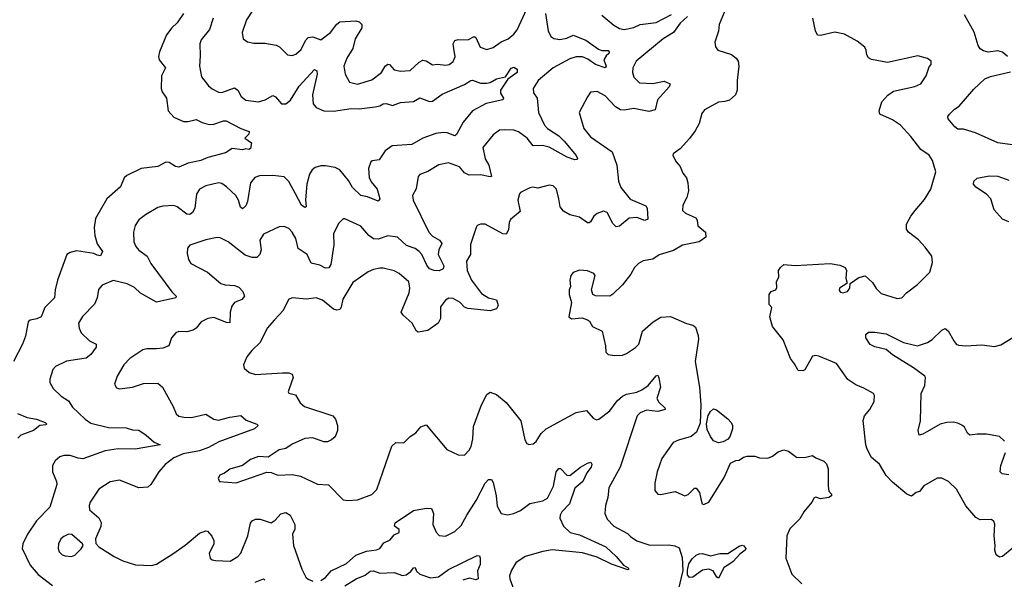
# Model space of a CAD drawing. Extents: x 2056909 to 2160450, y 827444 to 1016825.
# Tile 15 of 256: x 2086849 to 2093016, y 849722 to 853226. Entities that reach past the tile are written whole.
import ezdxf

# ---------------------------------------------------------------- set-up
doc = ezdxf.new("R2010")
doc.units = 0

msp = doc.modelspace()

# ---------------------------------------------------------------- linework, layer by layer
at = {"layer": '0CON10XD'}
for points in [[(2088309.4, 853285), (2088270, 853225), (2088241.9, 853145), (2088249.2, 853105), (2088275, 853087.1), (2088315, 853078.1), (2088385, 853078.2), (2088455, 853067.1), (2088475.5, 853055.5), (2088525.7, 853005.7), (2088555, 853001.1), (2088579.4, 853010.6), (2088611.4, 853038.6), (2088639.1, 853095), (2088655.3, 853114.7), (2088685, 853118.5), (2088735, 853100), (2088795.6, 853145), (2088835, 853197.1), (2088855, 853212.5), (2088955, 853217.5), (2088975, 853213.1), (2088991.1, 853195), (2088992.2, 853175), (2088951.1, 853105), (2088936.2, 853045), (2088897.5, 852985), (2088880, 852935), (2088887.5, 852885), (2088914.3, 852835), (2088965, 852822.7), (2089055, 852848.5), (2089114.2, 852895), (2089138.9, 852935), (2089155, 852946.2), (2089165, 852944.4), (2089195, 852911.4), (2089235, 852904.4), (2089295, 852908), (2089350.4, 852959.6), (2089375, 852972.2), (2089395, 852967.8), (2089433.6, 852943.6), (2089465, 852948.1), (2089518.7, 852941.3), (2089540, 852945), (2089565, 852964), (2089576.9, 852993.1), (2089567.7, 853045), (2089564.7, 853075), (2089575, 853095.5), (2089595, 853102.1), (2089655, 853100.4), (2089695, 853121.4), (2089705, 853113.8), (2089732.9, 853052.9), (2089775, 853038.1), (2089815, 853050.6), (2089865, 853086.5), (2089907.5, 853105), (2089945, 853135.5), (2089965, 853161.9), (2090050, 853350)], [(2091291.9, 853345), (2091230.6, 853195), (2091226.6, 853153.4), (2091202, 853085), (2091206.1, 853056.1), (2091222.5, 853035), (2091307.3, 853007.3), (2091335.6, 852985.6), (2091349.2, 852965), (2091352.5, 852935), (2091342.5, 852845), (2091343.2, 852785), (2091333.3, 852755), (2091295, 852722.5), (2091265, 852712.5), (2091225, 852710), (2091138.3, 852661.7), (2091122.3, 852637.7), (2091104.3, 852575), (2091079.7, 852530.3), (2091045, 852481.2), (2090985, 852416.7), (2090942.5, 852385), (2090940, 852375), (2090961.2, 852335), (2090985, 852306.7), (2091002.5, 852265), (2091025.8, 852235), (2091034.5, 852204.5), (2091037.8, 852155), (2091026.6, 852113.4), (2091002, 852065), (2091000.5, 852030.4), (2091020, 852015), (2091084.5, 851984.5), (2091091.7, 851971.7), (2091095.8, 851935), (2091144, 851895), (2091147.5, 851865), (2091104.6, 851835.4), (2091000, 851815), (2090945, 851780), (2090855, 851753.8), (2090814.4, 851725.6), (2090755, 851717.1), (2090725, 851700), (2090700, 851675), (2090677.6, 851632.4), (2090623.8, 851565), (2090563.4, 851506.6), (2090545, 851495.8), (2090455, 851496), (2090438.8, 851505), (2090430.8, 851535), (2090453.8, 851623.8), (2090445, 851636.2), (2090405, 851653.8), (2090355, 851656.7), (2090316.2, 851643.8), (2090300, 851625), (2090293.8, 851595), (2090299.2, 851555), (2090291.2, 851535), (2090290, 851505), (2090306, 851455), (2090287.5, 851365), (2090305, 851353.3), (2090371.7, 851358.3), (2090405, 851347.1), (2090417.4, 851337.4), (2090436.7, 851305), (2090496.7, 851276.7), (2090517.5, 851185), (2090520, 851145), (2090535, 851128.8), (2090575, 851122.9), (2090625, 851125.7), (2090648.8, 851135), (2090706.3, 851173.7), (2090727.1, 851195), (2090750, 851275), (2090816.2, 851335), (2090865, 851363.8), (2090925, 851367.5), (2091025, 851323.8), (2091065, 851313.3), (2091081.2, 851301.2), (2091099.1, 851249.1), (2091100, 851225), (2091079.5, 851085), (2091107.3, 850925), (2091115.8, 850815), (2091111, 850699), (2091087.1, 850642.9), (2091055, 850616.2), (2090975, 850594), (2090942.1, 850577.9), (2090870.3, 850479.7), (2090841.2, 850395), (2090827.5, 850325), (2090827.7, 850277.7), (2090845, 850256.2), (2090862.3, 850252.3), (2090955, 850271.9), (2091015, 850244.4), (2091035, 850253.3), (2091075, 850293.8), (2091085, 850294), (2091107.5, 850265), (2091114.4, 850225.5)], [(2087875.6, 853265), (2087835.5, 853205), (2087802.5, 853175), (2087768.3, 853131.7), (2087724.4, 853024.5), (2087719.1, 852995), (2087722.2, 852975), (2087762, 852925), (2087738.1, 852875), (2087735.6, 852795), (2087741.1, 852775), (2087768.1, 852735), (2087779.4, 852655), (2087814.7, 852614.7), (2087875, 852589.3), (2087905, 852589.1), (2087955, 852601.5), (2087991.3, 852581.3), (2088035, 852568.6), (2088065, 852572.2), (2088125, 852591.9), (2088142.1, 852592.1), (2088233.8, 852543.8), (2088286.2, 852526.2), (2088285, 852510), (2088260, 852485), (2088300, 852455), (2088295, 852420), (2088285, 852412.5), (2088265, 852417.5), (2088245, 852410), (2088180.7, 852419.3), (2088137.3, 852392.7), (2088026.8, 852363.2), (2087984.4, 852344.4), (2087905, 852328.5), (2087845, 852301.9), (2087825, 852306.9), (2087785, 852331.1), (2087765, 852333.3), (2087713.8, 852306.2), (2087610, 852295), (2087519.5, 852250.4), (2087503.3, 852235), (2087480.5, 852179.5), (2087395, 852104.3), (2087325, 851981.2), (2087314.6, 851925.4), (2087319.4, 851875), (2087335, 851823.3), (2087368, 851775), (2087355, 851747.5), (2087335, 851751.2), (2087312.7, 851762.7), (2087205, 851778.1), (2087165, 851769.2), (2087144.2, 851755), (2087086.4, 851595), (2087071.4, 851535), (2087067.8, 851485), (2087005.8, 851424.2), (2086983.3, 851365), (2086957, 851353), (2086915, 851345.7), (2086902, 851335), (2086885.6, 851245), (2086867.8, 851195), (2086810.6, 851085)], [(2088060, 853235), (2088037.8, 853165), (2087985, 853100), (2087976.4, 853075), (2087978.5, 852998.5), (2087975.4, 852935), (2087987.6, 852867.6), (2088031.3, 852811.3), (2088055, 852792.5), (2088095, 852772.5), (2088115, 852769.2), (2088195, 852800), (2088214.5, 852784.5), (2088237.1, 852745), (2088265, 852721.9), (2088345, 852711.5), (2088386, 852725), (2088435, 852751.4), (2088452.1, 852742.1), (2088489.5, 852699.5), (2088515, 852698.1), (2088545, 852721.1), (2088600.2, 852809.8), (2088695, 852912.9), (2088709.4, 852905), (2088712.3, 852885), (2088682.9, 852755), (2088688.1, 852698.1), (2088705.3, 852675.3), (2088755, 852654.1), (2088815, 852652.5), (2088925, 852670.4), (2088975, 852668.2), (2089075, 852679.2), (2089105, 852685.4), (2089125, 852698.2), (2089145, 852701.8), (2089185, 852689.1), (2089235, 852707.9), (2089315, 852714.5), (2089355, 852737.5), (2089415, 852713.5), (2089435, 852715.6), (2089495, 852760), (2089635, 852819.3), (2089675, 852845.6), (2089685, 852846.9), (2089735, 852827.3), (2089775, 852828.2), (2089796.8, 852833.2), (2089835, 852855.4), (2089891.2, 852868.8), (2089928.3, 852921.7), (2089945, 852927.5), (2089964.3, 852915), (2089964.5, 852895), (2089907, 852853), (2089860, 852785), (2089861.2, 852765), (2089879.2, 852735), (2089876, 852725), (2089770, 852700), (2089684.4, 852655.6), (2089626.2, 852583.8), (2089585, 852506.2), (2089575, 852498), (2089527.1, 852517.1), (2089501.1, 852518.9), (2089455, 852512.6), (2089375, 852483.2), (2089305, 852443.9), (2089181.4, 852435), (2089137.9, 852405), (2089100.6, 852349.4), (2089057.5, 852342.5), (2089047.5, 852335), (2089033.8, 852295), (2089038, 852238), (2089049.7, 852209.7), (2089087.3, 852165), (2089105.5, 852105), (2089095, 852089.2), (2089027.2, 852117.2), (2088985, 852124.7), (2088934.3, 852174.3), (2088909.1, 852219.1), (2088855, 852286.7), (2088825, 852300.9), (2088765, 852311.8), (2088735, 852311.2), (2088700.2, 852299.8), (2088681.9, 852285), (2088665, 852258), (2088646.9, 852195), (2088638.4, 852098.4), (2088643.3, 852055), (2088635, 852050.8), (2088614.7, 852064.7), (2088577.6, 852135), (2088535, 852212.9), (2088505, 852241.5), (2088435, 852251.2), (2088351.2, 852248.8), (2088321.7, 852238.3), (2088295.6, 852205), (2088275, 852086.7), (2088265, 852060), (2088245, 852042.5), (2088232.7, 852052.7), (2088220, 852095), (2088203.5, 852125), (2088145, 852178.9), (2088115, 852200), (2088095, 852205.4), (2088014.7, 852185.4), (2087974.3, 852165), (2087956.3, 852133.7), (2087945.6, 852045), (2087931.8, 852018.2), (2087915, 852005.7), (2087895, 852007.8), (2087835, 852054.5), (2087815, 852061.5), (2087745, 852058.9), (2087715, 852049.4), (2087638, 852005), (2087595, 851972), (2087573.4, 851936.6), (2087562.5, 851895), (2087564.4, 851835), (2087576.9, 851805), (2087595, 851782.2), (2087646.7, 851745), (2087670.1, 851700.1), (2087802.3, 851522.3), (2087830, 851495), (2087826.7, 851485), (2087705, 851457.5), (2087605, 851514.6), (2087569.1, 851549.1), (2087523.1, 851573.1), (2087435, 851592.3), (2087365.5, 851564.6), (2087343.6, 851536.4), (2087334.6, 851485.4), (2087318.6, 851445), (2087242.2, 851367.8), (2087217.1, 851325), (2087221.4, 851295), (2087234.6, 851264.6), (2087286.2, 851215), (2087328.8, 851195), (2087328.1, 851175), (2087295, 851129.4), (2087265, 851107.8), (2087142.2, 851087.8), (2087073.8, 851055), (2087056.2, 851035), (2087037.1, 850975), (2087038.6, 850955), (2087057.8, 850917.8), (2087108.7, 850868.7), (2087155, 850840), (2087180.3, 850800.3), (2087258.6, 850725), (2087295, 850700.8), (2087405, 850672.8), (2087515, 850670), (2087555, 850658.2), (2087595, 850655.6), (2087641.2, 850625), (2087690.6, 850580.6), (2087728.8, 850565), (2087572.3, 850537.7), (2087465, 850539.3), (2087385, 850526.4), (2087245, 850477.5), (2087215, 850480.6), (2087165, 850498.1), (2087125, 850496.7), (2087100.7, 850489.3), (2087072, 850465), (2087054.2, 850435), (2087054.2, 850395), (2087079.2, 850335), (2087080.8, 850315), (2087038.6, 850175), (2086955, 850088.6), (2086897.8, 850005), (2086868.5, 849945), (2086865.4, 849915.4), (2086915, 849811.9), (2086965, 849752.2), (2087055, 849683.3)], [(2090142.5, 853265), (2090158.5, 853155), (2090175, 853120.8), (2090195, 853107.8), (2090232.6, 853102.6), (2090275, 853110.4), (2090315, 853128.6), (2090325, 853125.6), (2090395, 853097.7), (2090475, 853041.2), (2090495, 853033.5), (2090535, 853032), (2090542, 853025), (2090538.1, 853015), (2090521.4, 852998.6), (2090506.7, 852975), (2090522.5, 852935), (2090515, 852924.3), (2090455, 852945.4), (2090408.2, 852978.2), (2090375, 852992.7), (2090335, 852993.4), (2090295, 852980.8), (2090190.8, 852925), (2090097.1, 852845), (2090065.6, 852795), (2090066.8, 852766.8), (2090090, 852735), (2090099.4, 852645), (2090136.2, 852566.2), (2090155, 852545.4), (2090225, 852498.8), (2090260, 852465), (2090334.3, 852375), (2090343, 852357), (2090339.2, 852350.8), (2090325, 852347.5), (2090278, 852365), (2090165, 852427.8), (2090122.6, 852437.4), (2090065.3, 852435.3), (2090026.9, 852485), (2089973.6, 852523.6), (2089945, 852533.1), (2089886.9, 852536.9), (2089855, 852534.3), (2089815, 852505.8), (2089750.8, 852425), (2089763.8, 852355), (2089787.3, 852315), (2089803.3, 852245), (2089795, 852241.4), (2089735, 852254.6), (2089665, 852253.3), (2089635, 852266.9), (2089602.9, 852305), (2089535, 852330), (2089475, 852317.5), (2089405, 852276), (2089355, 852256), (2089344, 852245), (2089332.7, 852167.3), (2089310, 852125), (2089314.2, 852095), (2089411.8, 851895), (2089435, 851870.3), (2089477.8, 851845), (2089493.5, 851825), (2089474.1, 851785), (2089469.7, 851755), (2089504.6, 851685), (2089501.4, 851665), (2089476.4, 851653.6), (2089444.7, 851654.7), (2089415, 851665.4), (2089399.1, 851689.1), (2089367.5, 851755), (2089351.8, 851775), (2089325, 851793.5), (2089271.5, 851811.5), (2089215, 851863.8), (2089155, 851872.9), (2089095, 851851.8), (2089065, 851853.8), (2089036.7, 851875), (2088985, 851933.1), (2088885, 851980), (2088875, 851980), (2088845, 851950), (2088814.3, 851885.7), (2088816.8, 851816.8), (2088797.4, 851692.6), (2088785, 851671.4), (2088765, 851671.1), (2088728.1, 851688.1), (2088675, 851701.2), (2088649.4, 851755), (2088592.6, 851792.6), (2088578.9, 851855), (2088555, 851896), (2088535, 851918.6), (2088505, 851930.8), (2088475, 851928), (2088376.4, 851883.6), (2088353.1, 851845), (2088360.8, 851785), (2088353.1, 851755), (2088333.6, 851736.4), (2088305, 851737.7), (2088260.9, 851750.9), (2088155, 851834.5), (2088105, 851860.6), (2088085, 851861.9), (2088015, 851847.5), (2087913.8, 851815), (2087900.8, 851795), (2087898.6, 851765), (2087905.8, 851725), (2087920, 851700), (2088025, 851645.7), (2088108.8, 851575), (2088136.4, 851566.4), (2088195, 851561.9), (2088222, 851552), (2088245.8, 851525), (2088256.9, 851495), (2088240, 851475), (2088195, 851454.3), (2088177, 851433), (2088166.5, 851395), (2088165, 851328), (2088145, 851329.1), (2088065, 851360.5), (2088026.7, 851355), (2087985, 851334.2), (2087954.6, 851295.4), (2087935, 851281.4), (2087895, 851270.6), (2087845, 851272.9), (2087826.7, 851265), (2087800.8, 851235), (2087783.3, 851185), (2087745, 851170), (2087705.6, 851164.4), (2087645, 851165.8), (2087620.3, 851159.7), (2087540, 851105), (2087501.4, 851065), (2087460, 850995), (2087442.5, 850945), (2087455, 850921.2), (2087475, 850914.2), (2087555, 850925.8), (2087625, 850948.1), (2087715, 850950), (2087743.8, 850925), (2087810.8, 850805), (2087828.7, 850758.7), (2087845, 850744.4), (2087877, 850737), (2087925, 850736.1), (2088015, 850756.9), (2088064.7, 850724.7), (2088095, 850719.2), (2088165, 850738), (2088235, 850747.5), (2088267.9, 850717.9), (2088333.6, 850693.6), (2088342.5, 850685), (2088318.8, 850665), (2088096.4, 850583.6), (2088032.6, 850547.4), (2087975, 850526.2), (2087872.7, 850507.3), (2087815, 850483.6), (2087759.8, 850440.2), (2087721.4, 850395), (2087670, 850315), (2087650.9, 850299.1), (2087595, 850294.5), (2087475, 850342.2), (2087415, 850333.3), (2087345, 850287.1), (2087290, 850205), (2087284.1, 850184.1), (2087287.3, 850157.3), (2087345, 850107.5), (2087358.6, 850078.6), (2087357.4, 850052.6), (2087324, 849975), (2087327, 849947), (2087345, 849926.2), (2087441.2, 849865), (2087495, 849837.1), (2087575, 849813.5), (2087675, 849808.9), (2087705, 849818.1), (2087807.4, 849882.6), (2087885, 849935.4), (2087975, 850010.6), (2088015, 850025.8), (2088025, 850023.8), (2088053, 849993), (2088065.8, 849965.8), (2088064.4, 849945), (2088035.8, 849885), (2088041.2, 849855), (2088054.4, 849844.4), (2088075, 849840), (2088167.5, 849835), (2088215, 849864.2), (2088235, 849886.7), (2088278, 849995), (2088295.5, 850074.5), (2088305, 850089.2), (2088325, 850098.1), (2088355, 850098.6), (2088425, 850076.7), (2088448.3, 850091.7), (2088485, 850132.5), (2088515, 850140), (2088544.2, 850125), (2088572.9, 850065), (2088572.7, 850037.3), (2088557.5, 850005), (2088564.5, 849934.5), (2088615.7, 849785.7), (2088642, 849735), (2088655, 849722.5), (2088685, 849710)], [(2091032.5, 853245), (2090985, 853203.3), (2090944.7, 853145.3), (2090878.5, 853105), (2090709.2, 852965), (2090689.5, 852925), (2090687.1, 852895), (2090694.6, 852865), (2090730.4, 852830.4), (2090814.7, 852825.3), (2090885, 852840.6), (2090923.3, 852825), (2090916.2, 852805), (2090844.5, 852725), (2090828.3, 852661.7), (2090788.8, 852651.2), (2090695, 852669.5), (2090635, 852658.5), (2090611.1, 852661.1), (2090580.5, 852680.5), (2090515, 852750), (2090465, 852775.6), (2090425, 852772), (2090405, 852743.3), (2090354.2, 852645), (2090383.1, 852545), (2090425, 852493.1), (2090559.1, 852399.1), (2090590, 852315), (2090599.5, 852215), (2090613.5, 852175), (2090671.8, 852101.8), (2090771.2, 852061.2), (2090778.2, 852045), (2090783.9, 851976.1), (2090765, 851968.6), (2090715, 851986.8), (2090666.6, 851983.4), (2090605, 851932.5), (2090585, 851928), (2090565, 851950), (2090527.8, 852017.8), (2090505, 852026.5), (2090465, 852012.9), (2090445.7, 851995), (2090425, 851960.8), (2090415, 851953.3), (2090405, 851954.5), (2090355, 851988.9), (2090295, 852004.3), (2090255, 852027.1), (2090234.6, 852055), (2090225.7, 852104.3), (2090211.2, 852165), (2090190, 852185), (2090165, 852190), (2090095, 852170), (2090063.6, 852176.4), (2090045, 852173.3), (2089985.9, 852144.1), (2089978.8, 852135), (2089968, 852095), (2089983.3, 852025), (2089922.9, 851975), (2089914.6, 851955.4), (2089910.5, 851909.5), (2089895, 851882.5), (2089875, 851885.6), (2089765, 851946), (2089734.2, 851945.8), (2089715, 851936.7), (2089707.5, 851925), (2089672.6, 851817.4), (2089671.9, 851755), (2089648.1, 851715), (2089652.5, 851655), (2089678.8, 851595), (2089741.9, 851511.9), (2089785, 851484.5), (2089835, 851472.5), (2089845.8, 851435.8), (2089834.4, 851415.6), (2089795, 851402.5), (2089655, 851417.9), (2089635.4, 851425.4), (2089608.1, 851455), (2089565, 851480.5), (2089537, 851483), (2089515, 851470.8)], [(2090495, 853254.3), (2090570.7, 853190.7), (2090605, 853170.5), (2090635, 853164.5), (2090695, 853177.5), (2090735, 853196), (2090835, 853208.7), (2090931.9, 853258.1)], [(2093065.7, 849914.3), (2093005, 849865.7), (2092985, 849860.8), (2092965, 849876), (2092955.6, 849905), (2092958.6, 849935), (2092951.5, 849995), (2092956.9, 850066.9), (2092951.2, 850085), (2092935, 850095.8), (2092865, 850094.2), (2092838.5, 850108.5), (2092775, 850182), (2092716.6, 850286.6), (2092665.8, 850335), (2092625, 850355.6), (2092595, 850355.8), (2092511.7, 850308.3), (2092485, 850272.5), (2092463.3, 850265), (2092435, 850243.8), (2092405, 850255.8), (2092315, 850331.4), (2092275, 850372.5), (2092235, 850442.5), (2092185, 850486), (2092156.4, 850536.4), (2092147.8, 850565), (2092132.7, 850717.3), (2092141.2, 850745), (2092173.3, 850785), (2092200, 850835), (2092203.3, 850873.3), (2092196.7, 850885), (2092135, 850920), (2092085, 850940), (2092035, 850973.8), (2091965, 851073.3), (2091855, 851118.8), (2091835, 851123.8), (2091815, 851120), (2091766.4, 851033.6), (2091755, 851027.5), (2091725, 851030), (2091702.3, 851072.3), (2091676, 851105), (2091630.9, 851220.9), (2091563.8, 851305), (2091546.7, 851365), (2091560, 851425), (2091543.6, 851443.6), (2091544.1, 851505.9), (2091555, 851523.3), (2091585.9, 851534.1), (2091591.7, 851548.3), (2091588.8, 851585), (2091603.3, 851615), (2091601.2, 851655), (2091613.8, 851675), (2091635, 851692.5), (2091705, 851685.9), (2091925, 851698.9), (2091985, 851689.6), (2092020, 851675), (2092026.7, 851655), (2092023, 851607), (2092030, 851585), (2092030, 851575), (2091984, 851545), (2091980.8, 851530.8), (2091990, 851520), (2092005, 851516.2), (2092033.3, 851525), (2092048.8, 851545), (2092050, 851575), (2092105, 851612.5), (2092145, 851622.5), (2092190.8, 851580.8), (2092212.6, 851542.6), (2092245, 851512), (2092345, 851480.8), (2092375, 851483.8), (2092403.8, 851515), (2092472.7, 851567.3), (2092550, 851645), (2092566.2, 851705), (2092561.2, 851745), (2092521.1, 851801.1), (2092478.3, 851848.3), (2092416, 851895), (2092402.5, 851915), (2092404.3, 851945), (2092430, 851995), (2092458.2, 852031.8), (2092515, 852100.6), (2092556.2, 852165), (2092587.4, 852272.6), (2092566.7, 852345), (2092545, 852377.1), (2092492.7, 852412.7), (2092430.8, 852495), (2092365.5, 852565.5), (2092315, 852598), (2092236.7, 852635), (2092232.5, 852655), (2092248.9, 852711.1), (2092286.8, 852753.2), (2092321.3, 852778.7), (2092455, 852806.9), (2092492, 852825), (2092526.2, 852875), (2092545, 852930), (2092557.5, 852945), (2092557.5, 852965), (2092535, 852982.5), (2092475, 852998.6), (2092285, 852957.1), (2092185, 852976.2), (2092165, 852986.7), (2092154, 853005), (2092151.2, 853035), (2092142.7, 853052.7), (2092095, 853090.6), (2092015, 853134.3), (2091955, 853147.5), (2091865, 853125.7), (2091845, 853128.8), (2091833.3, 853155), (2091816.7, 853235)], [(2093035, 852996), (2093005, 853022), (2092975, 853030), (2092915, 853022), (2092885, 853030), (2092865, 853043.8), (2092852.5, 853065), (2092827.9, 853147.9), (2092765.5, 853255.5)], [(2093065, 852442), (2092975, 852454), (2092835, 852517.5), (2092760.3, 852540.3), (2092725, 852541.1), (2092705, 852555.6), (2092664.6, 852604.6), (2092661.4, 852618.6), (2092672.5, 852635), (2092704, 852666), (2092734, 852685), (2092825, 852791.2), (2092894.4, 852855.6), (2092930.3, 852869.7), (2093055, 852898.8)], [(2093045, 851959.4), (2093005, 851977.5), (2092951.9, 852035), (2092931.4, 852105), (2092905, 852132.5), (2092837.8, 852177.8), (2092823.8, 852195), (2092826, 852215), (2092845, 852232.9), (2092922, 852248), (2092975, 852245.5), (2093045, 852221.1)], [(2089515, 851470.8), (2089485, 851427.5), (2089484.2, 851355), (2089470, 851325), (2089405, 851280.9), (2089345, 851270), (2089335, 851276.2), (2089306.7, 851326.7), (2089250, 851375), (2089237.8, 851395), (2089289.5, 851515), (2089293.1, 851545), (2089285.5, 851585.5), (2089225, 851636.7), (2089195, 851653.3), (2089125, 851670), (2089105, 851669.4), (2089065, 851661.4), (2089032.6, 851647.4), (2088935, 851580), (2088873.3, 851476.7), (2088863.6, 851426.4), (2088855, 851410.8), (2088835, 851407.5), (2088815, 851412.9), (2088745, 851469.5), (2088705, 851484.4), (2088645, 851476.7), (2088555, 851483.8), (2088533.3, 851475), (2088499.2, 851405), (2088445, 851347.5), (2088398.6, 851295), (2088356.1, 851203.9), (2088303.3, 851155), (2088270.8, 851115), (2088250.8, 851065), (2088255.8, 851045), (2088286.3, 851016.3), (2088325, 851003.5), (2088495.7, 851014.3), (2088535, 851014.2), (2088555, 851006), (2088562.5, 850985), (2088536.2, 850915), (2088531.2, 850895), (2088535, 850887.5), (2088577.1, 850877.1), (2088606.6, 850826.6), (2088633.3, 850805), (2088810, 850745), (2088827.1, 850725), (2088838.6, 850685), (2088838.6, 850655), (2088824, 850615), (2088801.2, 850595), (2088776.3, 850583.7), (2088755, 850583.3), (2088685, 850607.5), (2088635, 850603.5), (2088555, 850569.2), (2088515, 850542), (2088475, 850533.8), (2088405, 850488), (2088345, 850492), (2088295, 850472), (2088244.2, 850435.8), (2088165, 850412), (2088132.7, 850387.3), (2088103.3, 850375), (2088092.5, 850355), (2088100, 850335), (2088205, 850325.8), (2088396.1, 850393.9), (2088425, 850392), (2088465, 850374.2), (2088555, 850379.2), (2088608.3, 850368.3), (2088715, 850317.5), (2088783, 850313), (2088875, 850220.8), (2088905, 850215.8), (2088965, 850219.4), (2089055, 850254.3), (2089085, 850284), (2089180, 850555), (2089205, 850578), (2089255, 850577.5), (2089294.3, 850615.7), (2089330, 850640), (2089362.4, 850677.6), (2089395, 850688.8), (2089525, 850534.2), (2089595, 850502.5), (2089635, 850500), (2089665, 850530), (2089676.4, 850553.6), (2089687.3, 850602.7), (2089690.9, 850679.1), (2089740.6, 850815), (2089775, 850880), (2089795, 850893.3), (2089835, 850878.8), (2089895, 850828.6), (2089988, 850715), (2090012, 850595), (2090025, 850572.5), (2090037, 850567), (2090065, 850571.2), (2090084.2, 850585.8), (2090115.8, 850635), (2090146.4, 850663.6), (2090335, 850766.7), (2090399.3, 850779.3), (2090441.2, 850731.2), (2090461.7, 850721.7), (2090475.8, 850724.2), (2090545, 850777.5), (2090590.9, 850839.1), (2090625, 850868.1), (2090649.3, 850880.7), (2090715, 850893.1), (2090745, 850908.9), (2090785, 850935.6), (2090835, 850996.2), (2090845, 851000), (2090852.9, 850982.9), (2090863.6, 850925), (2090838.9, 850855), (2090851.7, 850831.7), (2090890, 850795), (2090891.2, 850785), (2090845, 850773.4), (2090775, 850781.8), (2090734.4, 850765), (2090716.4, 850745), (2090610.9, 850425), (2090538.9, 850295), (2090533.1, 850235), (2090518.1, 850185), (2090514.4, 850134.4), (2090528.3, 850098.3), (2090571.2, 850055), (2090655, 850010), (2090675, 849991.4), (2090715, 849963.5), (2090795, 849937.1), (2090915, 849937.8), (2090951.8, 849931.8), (2090978.7, 849918.7), (2090998.1, 849858.1), (2091002.9, 849777.1), (2090972.6, 849655)], [(2093017.6, 850587.6), (2092986, 850616), (2092905, 850630.6), (2092845, 850631.4), (2092800, 850625), (2092785, 850636.7), (2092765.8, 850675), (2092754, 850685), (2092725, 850700), (2092695, 850705.5), (2092655, 850703.5), (2092615, 850692.7), (2092505, 850630.8), (2092482.5, 850625), (2092476, 850655), (2092490, 850715), (2092495.8, 850885), (2092518, 850935), (2092523.3, 850985), (2092517.5, 850995), (2092446.5, 851046.5), (2092315, 851126.9), (2092275, 851161.5), (2092205, 851178.1), (2092175, 851192.9), (2092147.7, 851235), (2092149.2, 851255), (2092165, 851270.4), (2092205, 851269.6), (2092275, 851260), (2092385, 851204.5), (2092473, 851183), (2092533.8, 851205), (2092565, 851224.5), (2092625, 851282.5), (2092645, 851292), (2092665, 851278.8), (2092698.8, 851215), (2092714.2, 851195), (2092728.2, 851188.2), (2092775.3, 851184.7), (2092875, 851191.1), (2092955, 851180), (2092995, 851190.8), (2093171.3, 851298.7)], [(2086835, 850761.1), (2086895, 850734.5), (2086955, 850724.5), (2087008.8, 850705), (2087018, 850695), (2087015, 850690), (2086975, 850684.4), (2086935, 850653.1), (2086856.2, 850625), (2086836.7, 850605)], [(2091225, 850576.7), (2091195, 850590), (2091175, 850616.2), (2091155, 850661.2), (2091151.4, 850695), (2091162.1, 850747.9), (2091175, 850772.2), (2091195, 850789.2), (2091213.2, 850783.2), (2091285, 850727.5), (2091305.8, 850705), (2091313.8, 850685), (2091313.8, 850665), (2091296.7, 850615), (2091282.3, 850597.7), (2091255, 850583.3), (2091225, 850576.7)], [(2091114.4, 850225.5), (2091124.2, 850195), (2091135, 850190), (2091166.2, 850205), (2091261.2, 850358.8), (2091300.7, 850449.3), (2091333.6, 850466.4), (2091355, 850467.5), (2091383, 850487), (2091405, 850493.3), (2091453.6, 850493.6), (2091483.6, 850483.6), (2091535, 850480), (2091565, 850493.8), (2091598.8, 850521.2), (2091635, 850532), (2091665, 850523.8), (2091715, 850488), (2091765, 850484.2), (2091815, 850497.5), (2091835, 850482.5), (2091885, 850462.5), (2091902.5, 850445), (2091913.3, 850415), (2091912.5, 850305), (2091917.5, 850275), (2091932.5, 850255), (2091932.5, 850245), (2091916.4, 850233.6), (2091865, 850226.2), (2091835, 850236.7), (2091825, 850232.5), (2091810, 850205), (2091760, 850145), (2091735, 850100), (2091672, 850038), (2091654.4, 849995), (2091647.5, 849855), (2091685.4, 849755.4), (2091748, 849695)], [(2093045, 850375.8), (2093003, 850383), (2092990, 850395), (2092993.6, 850435), (2093023.1, 850516.9)], [(2088735, 849715.5), (2088765, 849734.5), (2088800.8, 849775), (2088895, 849820.6), (2088955, 849874.6), (2089021.7, 849898.3), (2089083.4, 849906.6), (2089104.4, 849915), (2089128.9, 849951.1), (2089170, 849970), (2089195, 850000), (2089226, 850015), (2089225.8, 850035), (2089197.5, 850055), (2089201.2, 850075), (2089315, 850152.7), (2089395, 850168.7), (2089429.2, 850165), (2089441.8, 850135), (2089436.5, 850066.5), (2089457, 850017), (2089477, 849997), (2089515, 849992.9), (2089575, 850022.2), (2089615, 850059.4), (2089649.6, 850125), (2089708.7, 850215), (2089765, 850324.3), (2089785, 850347.5), (2089805, 850346.2), (2089815, 850328.8), (2089832.9, 850245), (2089840.5, 850180.5), (2089864.3, 850134.3), (2089905, 850125.8), (2089943.3, 850135), (2089985, 850152.2), (2090045, 850197.8), (2090125, 850213.8), (2090155, 850229.5), (2090193.1, 850305), (2090209.7, 850395), (2090225, 850415.5), (2090235.3, 850415.4), (2090275, 850375.3), (2090295, 850372.2), (2090361.9, 850425), (2090405, 850450.5), (2090425.8, 850455.8), (2090432.7, 850442.7), (2090427.9, 850425), (2090400.8, 850389.2), (2090375.7, 850334.3), (2090326.8, 850293.2), (2090293, 850195), (2090244.1, 850145), (2090233.7, 850125), (2090231.9, 850105), (2090255.3, 850055.3), (2090296.2, 850016.2), (2090355, 850001.8), (2090520.4, 849925), (2090585.4, 849865), (2090631.3, 849811.3), (2090660, 849795), (2090663.8, 849785), (2090657.8, 849782.2), (2090555, 849817.3), (2090465, 849861.6), (2090375, 849887.4), (2090185, 849906), (2090125, 849896.4), (2090015, 849865.4), (2089957.5, 849825), (2089930.2, 849779.8), (2089917.8, 849745), (2089919.5, 849725), (2089961.3, 849611.3)], [(2087173.9, 849866.1), (2087195, 849874), (2087235, 849912.5), (2087247.5, 849935), (2087243.3, 849945), (2087175, 850002.5), (2087155, 850004.2), (2087125, 849990.8), (2087107.5, 849975), (2087092, 849945), (2087089.2, 849915), (2087095.8, 849895), (2087115, 849875.8), (2087135, 849868.6), (2087173.9, 849866.1)], [(2091225, 849730), (2091215, 849735.8), (2091192.9, 849775), (2091165, 849785.6), (2091125, 849779.6), (2091065, 849735.3), (2091044.3, 849734.3), (2091031, 849751.1), (2091031.2, 849778.8), (2091041, 849819), (2091060.4, 849849.6), (2091085, 849873.1), (2091105, 849881.9), (2091125, 849883.1), (2091175, 849870.4), (2091235, 849883.8), (2091285, 849884.6), (2091355, 849930.8), (2091375, 849936.4), (2091385, 849931.4), (2091396, 849915), (2091393.8, 849905), (2091360.3, 849879.7), (2091316.8, 849833.2), (2091258.9, 849795), (2091225, 849730)], [(2088885, 849681.2), (2088956.5, 849725), (2089012.6, 849747.4), (2089045, 849773.6), (2089064.6, 849774.6), (2089105, 849760.9), (2089195, 849765.4), (2089245.7, 849745.7), (2089269.6, 849750.4), (2089298.1, 849771.9), (2089315, 849793.8), (2089325, 849795.8), (2089333.4, 849773.4), (2089355, 849754.2), (2089422, 849732), (2089472.3, 849737.7), (2089535, 849784.4), (2089715, 849872), (2089728.8, 849868.8), (2089734.1, 849854.1), (2089732.5, 849815), (2089716.9, 849775), (2089721.4, 849725), (2089705, 849720), (2089665, 849729.5), (2089625, 849716.5)], [(2088324.7, 849705.3), (2088376.4, 849726.4), (2088385, 849716.7)]]:
    msp.add_lwpolyline(points, dxfattribs=at)

doc.saveas('drawing.dxf')
